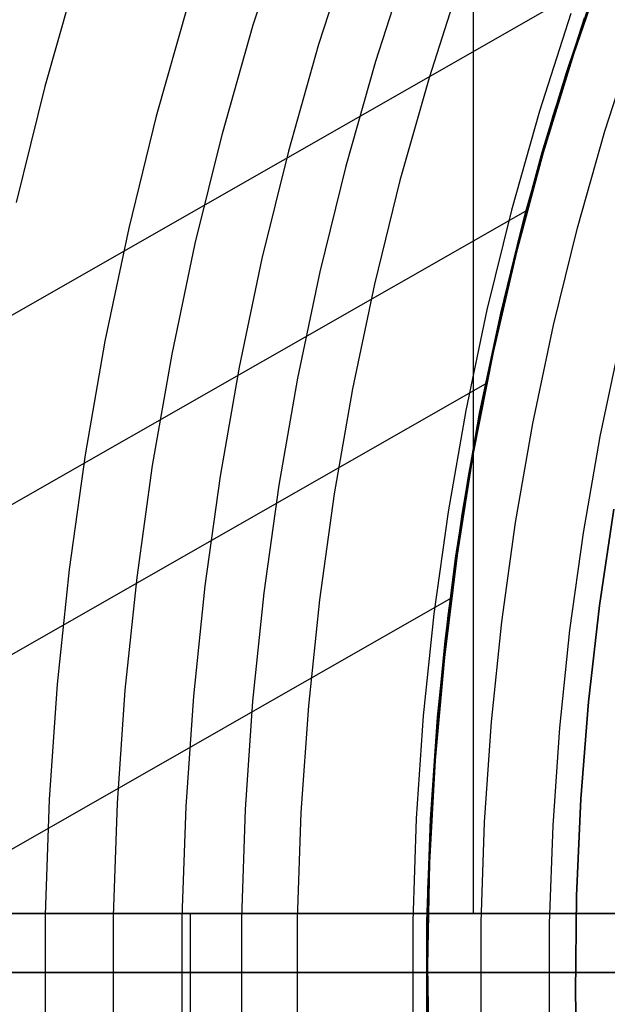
# Model space of a CAD drawing. Header units: millimetres. Extents: x 8926 to 10090, y -5004 to -3986.
# Tile 41 of 256: x 9450 to 9460, y -4354 to -4337. Entities that reach past the tile are written whole.
import ezdxf

# ---------------------------------------------------------------- set-up
doc = ezdxf.new("R2010")
doc.units = ezdxf.units.MM
for name, color, linetype in [('1', 7, 'Continuous'), ('COLOR EXT', 7, 'Continuous'), ('luz', 7, 'Continuous'), ('PLASTICO NEGRO', 7, 'Continuous')]:
    doc.layers.add(name, color=color, linetype=linetype)
doc.layers.add('BLANCO METALICO', color=7, linetype='Continuous', true_color=0xededed)

msp = doc.modelspace()

# ---------------------------------------------------------------- linework, layer by layer
at = {"layer": '1', "color": 250, "true_color": 0x111111}
for p, q in [((9456.493, -4336.385, 61.1), (9455.932, -4338.132, 61.1)), ((9459.6, -4336.987, 64.238), (9459.154, -4338.317, 64.238)), ((9459.154, -4338.317, 86.085), (9459.6, -4336.987, 86.085)), ((9458.93, -4339.039, 75.162), (9459.457, -4337.395, 75.162)), ((9455.932, -4338.132, 61.1), (9455.432, -4339.898, 61.1)), ((9459.154, -4338.317, 64.238), (9458.747, -4339.66, 64.238)), ((9458.747, -4339.66, 86.085), (9459.154, -4338.317, 86.085)), ((9458.459, -4340.7, 75.162), (9458.93, -4339.039, 75.162)), ((9458.747, -4339.66, 64.238), (9458.377, -4341.013, 64.238)), ((9458.377, -4341.013, 86.085), (9458.747, -4339.66, 86.085)), ((9455.432, -4339.898, 61.1), (9454.993, -4341.679, 61.1)), ((9458.046, -4342.376, 75.162), (9458.459, -4340.7, 75.162)), ((9458.377, -4341.013, 64.238), (9458.046, -4342.376, 64.238)), ((9458.046, -4342.376, 86.085), (9458.377, -4341.013, 86.085)), ((9454.993, -4341.679, 61.1), (9454.616, -4343.474, 61.1)), ((9457.69, -4344.066, 75.162), (9458.046, -4342.376, 75.162)), ((9458.046, -4342.376, 64.238), (9457.753, -4343.748, 64.238)), ((9457.753, -4343.748, 86.085), (9458.046, -4342.376, 86.085)), ((9454.616, -4343.474, 61.1), (9454.301, -4345.282, 61.1)), ((9457.753, -4343.748, 64.238), (9457.5, -4345.128, 64.238)), ((9457.5, -4345.128, 86.085), (9457.753, -4343.748, 86.085)), ((9457.394, -4345.767, 75.162), (9457.69, -4344.066, 75.162)), ((9457.5, -4345.128, 64.238), (9457.285, -4346.514, 64.238)), ((9457.285, -4346.514, 86.085), (9457.5, -4345.128, 86.085)), ((9454.301, -4345.282, 61.1), (9454.048, -4347.099, 61.1)), ((9457.156, -4347.477, 75.162), (9457.394, -4345.767, 75.162)), ((9457.285, -4346.514, 64.238), (9457.11, -4347.906, 64.238)), ((9457.11, -4347.906, 86.085), (9457.285, -4346.514, 86.085)), ((9454.048, -4347.099, 61.1), (9453.858, -4348.924, 61.1)), ((9456.978, -4349.194, 75.162), (9457.156, -4347.477, 75.162)), ((9457.11, -4347.906, 64.238), (9456.974, -4349.302, 64.238)), ((9456.974, -4349.302, 86.085), (9457.11, -4347.906, 86.085)), ((9453.858, -4348.924, 61.1), (9453.732, -4350.754, 61.1)), ((9456.859, -4350.917, 75.162), (9456.978, -4349.194, 75.162)), ((9456.974, -4349.302, 64.238), (9456.876, -4350.701, 64.238)), ((9456.876, -4350.701, 86.085), (9456.974, -4349.302, 86.085)), ((9456.876, -4350.701, 64.238), (9456.818, -4352.103, 64.238)), ((9456.818, -4352.103, 86.085), (9456.876, -4350.701, 86.085)), ((9453.732, -4350.754, 61.1), (9453.669, -4352.588, 61.1)), ((9456.799, -4352.642, 75.162), (9456.859, -4350.917, 75.162)), ((9456.818, -4352.103, 64.238), (9456.798, -4353.505, 64.238)), ((9456.798, -4353.505, 86.085), (9456.818, -4352.103, 86.085)), ((9453.669, -4352.588, 61.1), (9453.669, -4354.423, 61.1)), ((9456.799, -4354.369, 75.162), (9456.799, -4352.642, 75.162)), ((9479.656, -4353.505, 45.792), (9438.813, -4353.505, 45.792)), ((9453.661, -4353.505, 61.1), (9441.739, -4353.505, 61.1)), ((9453.661, -4353.505, 61.1), (9453.77, -4353.505, 61.102)), ((9453.77, -4353.505, 61.102), (9453.879, -4353.505, 61.108)), ((9453.879, -4353.505, 61.108), (9453.988, -4353.505, 61.118)), ((9453.988, -4353.505, 61.118), (9454.097, -4353.505, 61.131)), ((9454.097, -4353.505, 61.131), (9454.205, -4353.505, 61.149)), ((9454.205, -4353.505, 61.149), (9454.312, -4353.505, 61.17)), ((9454.312, -4353.505, 61.17), (9454.418, -4353.505, 61.195)), ((9454.418, -4353.505, 61.195), (9454.524, -4353.505, 61.223)), ((9454.524, -4353.505, 61.223), (9454.629, -4353.505, 61.255)), ((9454.629, -4353.505, 61.255), (9454.732, -4353.505, 61.291)), ((9454.732, -4353.505, 61.291), (9454.834, -4353.505, 61.33)), ((9454.834, -4353.505, 61.33), (9454.935, -4353.505, 61.373)), ((9454.935, -4353.505, 61.373), (9455.034, -4353.505, 61.42)), ((9455.034, -4353.505, 61.42), (9455.131, -4353.505, 61.47)), ((9455.131, -4353.505, 61.47), (9455.227, -4353.505, 61.523)), ((9455.227, -4353.505, 61.523), (9455.32, -4353.505, 61.579)), ((9455.32, -4353.505, 61.579), (9455.412, -4353.505, 61.639)), ((9455.412, -4353.505, 61.639), (9455.501, -4353.505, 61.702)), ((9455.501, -4353.505, 61.702), (9455.589, -4353.505, 61.768)), ((9455.589, -4353.505, 61.768), (9455.674, -4353.505, 61.837)), ((9455.674, -4353.505, 61.837), (9455.756, -4353.505, 61.908)), ((9455.756, -4353.505, 61.908), (9455.836, -4353.505, 61.983)), ((9455.836, -4353.505, 61.983), (9455.913, -4353.505, 62.061)), ((9455.913, -4353.505, 62.061), (9455.988, -4353.505, 62.141)), ((9455.988, -4353.505, 62.141), (9456.059, -4353.505, 62.223)), ((9456.059, -4353.505, 62.223), (9456.128, -4353.505, 62.308)), ((9456.128, -4353.505, 62.308), (9456.194, -4353.505, 62.396)), ((9456.194, -4353.505, 62.396), (9456.257, -4353.505, 62.485)), ((9456.257, -4353.505, 62.485), (9456.316, -4353.505, 62.577)), ((9456.316, -4353.505, 62.577), (9456.372, -4353.505, 62.671)), ((9456.372, -4353.505, 62.671), (9456.425, -4353.505, 62.767)), ((9456.425, -4353.505, 62.767), (9456.475, -4353.505, 62.864)), ((9456.475, -4353.505, 62.864), (9456.521, -4353.505, 62.963)), ((9456.521, -4353.505, 62.963), (9456.564, -4353.505, 63.064)), ((9456.564, -4353.505, 63.064), (9456.603, -4353.505, 63.166)), ((9456.603, -4353.505, 63.166), (9456.638, -4353.505, 63.27)), ((9456.638, -4353.505, 63.27), (9456.67, -4353.505, 63.374)), ((9456.67, -4353.505, 63.374), (9456.699, -4353.505, 63.48)), ((9456.699, -4353.505, 63.48), (9456.723, -4353.505, 63.586)), ((9456.723, -4353.505, 63.586), (9456.744, -4353.505, 63.694)), ((9456.744, -4353.505, 63.694), (9456.761, -4353.505, 63.802)), ((9456.761, -4353.505, 63.802), (9456.774, -4353.505, 63.91)), ((9456.774, -4353.505, 63.91), (9456.784, -4353.505, 64.019)), ((9456.784, -4353.505, 64.019), (9456.79, -4353.505, 64.129)), ((9456.79, -4353.505, 64.129), (9456.792, -4353.505, 64.238)), ((9456.792, -4353.505, 86.085), (9456.792, -4353.505, 64.238)), ((9456.793, -4353.505, 86.189), (9456.792, -4353.505, 86.085)), ((9456.799, -4353.505, 86.293), (9456.793, -4353.505, 86.189)), ((9456.798, -4353.505, 64.238), (9456.818, -4354.908, 64.238)), ((9456.818, -4354.908, 86.085), (9456.798, -4353.505, 86.085)), ((9456.808, -4353.505, 86.397), (9456.799, -4353.505, 86.293)), ((9456.82, -4353.505, 86.5), (9456.808, -4353.505, 86.397)), ((9456.836, -4353.505, 86.603), (9456.82, -4353.505, 86.5)), ((9456.855, -4353.505, 86.706), (9456.836, -4353.505, 86.603)), ((9456.878, -4353.505, 86.807), (9456.855, -4353.505, 86.706)), ((9456.905, -4353.505, 86.908), (9456.878, -4353.505, 86.807)), ((9456.935, -4353.505, 87.008), (9456.905, -4353.505, 86.908)), ((9456.968, -4353.505, 87.106), (9456.935, -4353.505, 87.008)), ((9457.004, -4353.505, 87.204), (9456.968, -4353.505, 87.106)), ((9457.044, -4353.505, 87.3), (9457.004, -4353.505, 87.204)), ((9457.088, -4353.505, 87.395), (9457.044, -4353.505, 87.3)), ((9457.134, -4353.505, 87.488), (9457.088, -4353.505, 87.395)), ((9457.183, -4353.505, 87.58), (9457.134, -4353.505, 87.488)), ((9457.236, -4353.505, 87.67), (9457.183, -4353.505, 87.58)), ((9457.292, -4353.505, 87.758), (9457.236, -4353.505, 87.67)), ((9457.35, -4353.505, 87.844), (9457.292, -4353.505, 87.758)), ((9457.412, -4353.505, 87.928), (9457.35, -4353.505, 87.844)), ((9457.476, -4353.505, 88.01), (9457.412, -4353.505, 87.928)), ((9457.544, -4353.505, 88.089), (9457.476, -4353.505, 88.01)), ((9457.613, -4353.505, 88.166), (9457.544, -4353.505, 88.089)), ((9457.686, -4353.505, 88.241), (9457.613, -4353.505, 88.166)), ((9457.761, -4353.505, 88.314), (9457.686, -4353.505, 88.241)), ((9457.838, -4353.505, 88.383), (9457.761, -4353.505, 88.314)), ((9457.918, -4353.505, 88.45), (9457.838, -4353.505, 88.383)), ((9458, -4353.505, 88.514), (9457.918, -4353.505, 88.45)), ((9458.084, -4353.505, 88.576), (9458, -4353.505, 88.514)), ((9458.17, -4353.505, 88.634), (9458.084, -4353.505, 88.576)), ((9458.258, -4353.505, 88.69), (9458.17, -4353.505, 88.634)), ((9458.348, -4353.505, 88.742), (9458.258, -4353.505, 88.69)), ((9458.44, -4353.505, 88.792), (9458.348, -4353.505, 88.742)), ((9458.533, -4353.505, 88.838), (9458.44, -4353.505, 88.792)), ((9458.628, -4353.505, 88.881), (9458.533, -4353.505, 88.838)), ((9458.725, -4353.505, 88.921), (9458.628, -4353.505, 88.881)), ((9458.822, -4353.505, 88.957), (9458.725, -4353.505, 88.921)), ((9458.921, -4353.505, 88.99), (9458.822, -4353.505, 88.957)), ((9459.021, -4353.505, 89.02), (9458.921, -4353.505, 88.99)), ((9459.122, -4353.505, 89.046), (9459.021, -4353.505, 89.02)), ((9459.223, -4353.505, 89.069), (9459.122, -4353.505, 89.046)), ((9459.325, -4353.505, 89.088), (9459.223, -4353.505, 89.069)), ((9459.428, -4353.505, 89.104), (9459.325, -4353.505, 89.088)), ((9459.532, -4353.505, 89.116), (9459.428, -4353.505, 89.104)), ((9459.636, -4353.505, 89.125), (9459.532, -4353.505, 89.116)), ((9459.74, -4353.505, 89.13), (9459.636, -4353.505, 89.125)), ((9459.844, -4353.505, 89.131), (9459.74, -4353.505, 89.13))]:
    msp.add_line(p, q, dxfattribs=at)
at = {"layer": '1', "color": 29, "true_color": 0x4d342b}
for p, q in [((9459.839, -4336.368, 34.462), (9459.272, -4338.01, 34.462)), ((9459.839, -4336.368, 42.462), (9459.272, -4338.01, 42.462)), ((9459.839, -4336.368, 70.562), (9459.272, -4338.01, 70.562)), ((9459.839, -4336.368, 76.062), (9459.272, -4338.01, 76.062)), ((9459.272, -4338.01, 38.462), (9459.839, -4336.368, 38.462)), ((9459.272, -4338.01, 73.312), (9459.839, -4336.368, 73.312)), ((9459.702, -4336.75, 34.462), (9431.81, -4352.685, 34.462)), ((9459.272, -4338.01, 34.462), (9458.762, -4339.671, 34.462)), ((9459.272, -4338.01, 42.462), (9458.762, -4339.671, 42.462)), ((9459.272, -4338.01, 70.562), (9458.762, -4339.671, 70.562)), ((9459.272, -4338.01, 76.062), (9458.762, -4339.671, 76.062)), ((9458.762, -4339.671, 38.462), (9459.272, -4338.01, 38.462)), ((9458.762, -4339.671, 73.312), (9459.272, -4338.01, 73.312)), ((9458.762, -4339.671, 34.462), (9458.311, -4341.349, 34.462)), ((9458.762, -4339.671, 42.462), (9458.311, -4341.349, 42.462)), ((9458.762, -4339.671, 70.562), (9458.311, -4341.349, 70.562)), ((9458.762, -4339.671, 76.062), (9458.311, -4341.349, 76.062)), ((9458.311, -4341.349, 38.462), (9458.762, -4339.671, 38.462)), ((9458.311, -4341.349, 73.312), (9458.762, -4339.671, 73.312)), ((9458.495, -4340.637, 42.462), (9437.309, -4352.74, 42.462)), ((9458.311, -4341.349, 34.462), (9457.917, -4343.042, 34.462)), ((9458.311, -4341.349, 42.462), (9457.917, -4343.042, 42.462)), ((9458.311, -4341.349, 70.562), (9457.917, -4343.042, 70.562)), ((9458.311, -4341.349, 76.062), (9457.917, -4343.042, 76.062)), ((9457.917, -4343.042, 38.462), (9458.311, -4341.349, 38.462)), ((9457.917, -4343.042, 73.312), (9458.311, -4341.349, 73.312)), ((9457.917, -4343.042, 34.462), (9457.583, -4344.747, 34.462)), ((9457.917, -4343.042, 42.462), (9457.583, -4344.747, 42.462)), ((9457.917, -4343.042, 70.562), (9457.583, -4344.747, 70.562)), ((9457.917, -4343.042, 76.062), (9457.583, -4344.747, 76.062)), ((9457.583, -4344.747, 38.462), (9457.917, -4343.042, 38.462)), ((9457.583, -4344.747, 73.312), (9457.917, -4343.042, 73.312)), ((9457.81, -4343.557, 76.062), (9441.659, -4352.784, 76.062)), ((9457.583, -4344.747, 34.462), (9457.309, -4346.463, 34.462)), ((9457.583, -4344.747, 42.462), (9457.309, -4346.463, 42.462)), ((9457.583, -4344.747, 70.562), (9457.309, -4346.463, 70.562)), ((9457.583, -4344.747, 76.062), (9457.309, -4346.463, 76.062)), ((9457.309, -4346.463, 38.462), (9457.583, -4344.747, 38.462)), ((9457.309, -4346.463, 73.312), (9457.583, -4344.747, 73.312)), ((9457.309, -4346.463, 34.462), (9457.094, -4348.187, 34.462)), ((9457.309, -4346.463, 42.462), (9457.094, -4348.187, 42.462)), ((9457.309, -4346.463, 70.562), (9457.094, -4348.187, 70.562)), ((9457.309, -4346.463, 76.062), (9457.094, -4348.187, 76.062)), ((9457.094, -4348.187, 38.462), (9457.309, -4346.463, 38.462)), ((9457.094, -4348.187, 73.312), (9457.309, -4346.463, 73.312)), ((9457.211, -4347.184, 70.562), (9447.309, -4352.841, 70.562)), ((9457.094, -4348.187, 34.462), (9456.939, -4349.918, 34.462)), ((9457.094, -4348.187, 42.462), (9456.939, -4349.918, 42.462)), ((9457.094, -4348.187, 70.562), (9456.939, -4349.918, 70.562)), ((9457.094, -4348.187, 76.062), (9456.939, -4349.918, 76.062)), ((9456.939, -4349.918, 38.462), (9457.094, -4348.187, 38.462)), ((9456.939, -4349.918, 73.312), (9457.094, -4348.187, 73.312)), ((9456.939, -4349.918, 34.462), (9456.845, -4351.653, 34.462)), ((9456.939, -4349.918, 42.462), (9456.845, -4351.653, 42.462)), ((9456.939, -4349.918, 70.562), (9456.845, -4351.653, 70.562)), ((9456.939, -4349.918, 76.062), (9456.845, -4351.653, 76.062)), ((9456.845, -4351.653, 38.462), (9456.939, -4349.918, 38.462)), ((9456.845, -4351.653, 73.312), (9456.939, -4349.918, 73.312)), ((9456.845, -4351.653, 34.462), (9456.81, -4353.39, 34.462)), ((9456.845, -4351.653, 42.462), (9456.81, -4353.39, 42.462)), ((9456.845, -4351.653, 70.562), (9456.81, -4353.39, 70.562)), ((9456.845, -4351.653, 76.062), (9456.81, -4353.39, 76.062)), ((9456.81, -4353.39, 38.462), (9456.845, -4351.653, 38.462)), ((9456.81, -4353.39, 73.312), (9456.845, -4351.653, 73.312)), ((9456.81, -4353.39, 34.462), (9456.837, -4355.127, 34.462)), ((9456.81, -4353.39, 42.462), (9456.837, -4355.127, 42.462)), ((9456.81, -4353.39, 70.562), (9456.837, -4355.127, 70.562)), ((9456.81, -4353.39, 76.062), (9456.837, -4355.127, 76.062)), ((9456.837, -4355.127, 38.462), (9456.81, -4353.39, 38.462)), ((9456.837, -4355.127, 73.312), (9456.81, -4353.39, 73.312))]:
    msp.add_line(p, q, dxfattribs=at)
at = {"layer": 'BLANCO METALICO'}
for p, q in [((9481.305, -4353.505, 219.116), (9408.605, -4353.505, 219.116)), ((9408.605, -4353.505, 219.916), (9481.805, -4353.505, 219.916))]:
    msp.add_line(p, q, dxfattribs=at)
at = {"layer": 'COLOR EXT', "color": 30, "true_color": 0xff8d00}
for p, q in [((9457.584, -4352.505, 21.262), (9457.584, -4305.698, 21.262)), ((9433.812, -4352.505, 21.262), (9471.819, -4352.505, 21.262)), ((9471.819, -4352.505, 25.262), (9433.812, -4352.505, 25.262)), ((9433.812, -4352.505, 23.262), (9471.819, -4352.505, 23.262)), ((9452.809, -4354.505, 25.262), (9452.809, -4352.505, 25.262)), ((9452.816, -4352.505, 21.262), (9452.816, -4352.505, 25.262)), ((9471.805, -4353.505, 25.262), (9433.805, -4353.505, 25.262)), ((9474.305, -4353.505, 19.162), (9442.52, -4353.505, 19.162))]:
    msp.add_line(p, q, dxfattribs=at)
at = {"layer": 'luz', "color": 7, "true_color": 0xffffff}
for p, q in [((9453.869, -4337.51, -26.895), (9454.453, -4335.692, -26.895)), ((9455.544, -4336.063, -27.202), (9454.973, -4337.843, -27.202)), ((9450.902, -4336.613, -27.65), (9450.352, -4338.553, -27.65)), ((9457.388, -4336.691, -26.139), (9456.837, -4338.406, -26.139)), ((9452.766, -4337.176, -26.587), (9452.234, -4339.051, -26.587)), ((9459.231, -4337.318, -25.076), (9458.701, -4338.97, -25.076)), ((9453.349, -4339.346, -26.895), (9453.869, -4337.51, -26.895)), ((9459.804, -4339.303, -25.384), (9460.322, -4337.689, -25.384)), ((9454.973, -4337.843, -27.202), (9454.463, -4339.642, -27.202)), ((9450.352, -4338.553, -27.65), (9449.869, -4340.51, -27.65)), ((9456.837, -4338.406, -26.139), (9456.345, -4340.14, -26.139)), ((9452.234, -4339.051, -26.587), (9451.768, -4340.943, -26.587)), ((9458.701, -4338.97, -25.076), (9458.228, -4340.639, -25.076)), ((9452.892, -4341.2, -26.895), (9453.349, -4339.346, -26.895)), ((9459.342, -4340.934, -25.384), (9459.804, -4339.303, -25.384)), ((9454.463, -4339.642, -27.202), (9454.016, -4341.456, -27.202)), ((9456.345, -4340.14, -26.139), (9455.914, -4341.89, -26.139)), ((9458.228, -4340.639, -25.076), (9457.812, -4342.323, -25.076)), ((9451.768, -4340.943, -26.587), (9451.367, -4342.851, -26.587)), ((9458.936, -4342.58, -25.384), (9459.342, -4340.934, -25.384)), ((9452.499, -4343.068, -26.895), (9452.892, -4341.2, -26.895)), ((9454.016, -4341.456, -27.202), (9453.631, -4343.286, -27.202)), ((9455.914, -4341.89, -26.139), (9455.543, -4343.653, -26.139)), ((9457.812, -4342.323, -25.076), (9457.456, -4344.021, -25.076)), ((9458.588, -4344.238, -25.384), (9458.936, -4342.58, -25.384)), ((9451.367, -4342.851, -26.587), (9451.032, -4344.77, -26.587)), ((9460.06, -4342.836, -25.691), (9459.72, -4344.456, -25.691)), ((9452.171, -4344.949, -26.895), (9452.499, -4343.068, -26.895)), ((9453.631, -4343.286, -27.202), (9453.31, -4345.127, -27.202)), ((9455.543, -4343.653, -26.139), (9455.234, -4345.428, -26.139)), ((9457.456, -4344.021, -25.076), (9457.158, -4345.73, -25.076)), ((9458.297, -4345.908, -25.384), (9458.588, -4344.238, -25.384)), ((9459.72, -4344.456, -25.691), (9459.436, -4346.086, -25.691)), ((9451.032, -4344.77, -26.587), (9450.764, -4346.701, -26.587)), ((9451.908, -4346.84, -26.895), (9452.171, -4344.949, -26.895)), ((9453.31, -4345.127, -27.202), (9453.053, -4346.979, -27.202)), ((9455.234, -4345.428, -26.139), (9454.986, -4347.213, -26.139)), ((9457.158, -4345.73, -25.076), (9456.919, -4347.448, -25.076)), ((9458.063, -4347.587, -25.384), (9458.297, -4345.908, -25.384)), ((9459.436, -4346.086, -25.691), (9459.208, -4347.726, -25.691)), ((9450.764, -4346.701, -26.587), (9450.563, -4348.639, -26.587)), ((9451.711, -4348.738, -26.895), (9451.908, -4346.84, -26.895)), ((9453.053, -4346.979, -27.202), (9452.86, -4348.838, -27.202)), ((9454.986, -4347.213, -26.139), (9454.8, -4349.006, -26.139)), ((9456.919, -4347.448, -25.076), (9456.739, -4349.173, -25.076)), ((9457.888, -4349.273, -25.384), (9458.063, -4347.587, -25.384)), ((9459.208, -4347.726, -25.691), (9459.037, -4349.372, -25.691)), ((9450.563, -4348.639, -26.587), (9450.428, -4350.583, -26.587)), ((9451.579, -4350.643, -26.895), (9451.711, -4348.738, -26.895)), ((9452.86, -4348.838, -27.202), (9452.731, -4350.703, -27.202)), ((9454.8, -4349.006, -26.139), (9454.675, -4350.803, -26.139)), ((9456.739, -4349.173, -25.076), (9456.62, -4350.904, -25.076)), ((9457.771, -4350.964, -25.384), (9457.888, -4349.273, -25.384)), ((9459.037, -4349.372, -25.691), (9458.922, -4351.023, -25.691)), ((9450.428, -4350.583, -26.587), (9450.361, -4352.531, -26.587)), ((9451.514, -4352.551, -26.895), (9451.579, -4350.643, -26.895)), ((9452.731, -4350.703, -27.202), (9452.666, -4352.571, -27.202)), ((9454.675, -4350.803, -26.139), (9454.613, -4352.604, -26.139)), ((9456.62, -4350.904, -25.076), (9456.56, -4352.638, -25.076)), ((9457.713, -4352.658, -25.384), (9457.771, -4350.964, -25.384)), ((9458.922, -4351.023, -25.691), (9458.865, -4352.678, -25.691)), ((9450.361, -4352.531, -26.587), (9450.361, -4354.48, -26.587)), ((9451.514, -4354.46, -26.895), (9451.514, -4352.551, -26.895)), ((9452.666, -4352.571, -27.202), (9452.666, -4354.44, -27.202)), ((9454.613, -4352.604, -26.139), (9454.613, -4354.406, -26.139)), ((9456.56, -4352.638, -25.076), (9456.56, -4354.373, -25.076)), ((9457.713, -4354.353, -25.384), (9457.713, -4352.658, -25.384)), ((9458.865, -4352.678, -25.691), (9458.865, -4354.333, -25.691)), ((9448.812, -4353.505, -22.328), (9455.08, -4353.505, -20.432)), ((9449.882, -4353.505, -26.636), (9449.961, -4353.505, -26.621)), ((9449.961, -4353.505, -26.621), (9450.04, -4353.505, -26.608)), ((9450.04, -4353.505, -26.608), (9450.119, -4353.505, -26.599)), ((9450.119, -4353.505, -26.599), (9450.199, -4353.505, -26.592)), ((9450.199, -4353.505, -26.592), (9450.279, -4353.505, -26.588)), ((9450.279, -4353.505, -26.588), (9450.359, -4353.505, -26.587)), ((9450.359, -4353.505, -26.587), (9450.439, -4353.505, -26.589)), ((9450.439, -4353.505, -26.589), (9450.519, -4353.505, -26.593)), ((9450.519, -4353.505, -26.593), (9450.599, -4353.505, -26.6)), ((9450.599, -4353.505, -26.6), (9450.678, -4353.505, -26.61)), ((9450.678, -4353.505, -26.61), (9450.757, -4353.505, -26.623)), ((9450.757, -4353.505, -26.623), (9450.836, -4353.505, -26.638)), ((9450.836, -4353.505, -26.638), (9450.914, -4353.505, -26.656)), ((9450.914, -4353.505, -26.656), (9450.991, -4353.505, -26.677)), ((9450.991, -4353.505, -26.677), (9451.067, -4353.505, -26.7)), ((9451.067, -4353.505, -26.7), (9451.143, -4353.505, -26.726)), ((9451.143, -4353.505, -26.726), (9451.218, -4353.505, -26.755)), ((9451.218, -4353.505, -26.755), (9451.291, -4353.505, -26.786)), ((9451.291, -4353.505, -26.786), (9451.364, -4353.505, -26.82)), ((9451.364, -4353.505, -26.82), (9451.435, -4353.505, -26.856)), ((9451.435, -4353.505, -26.856), (9451.505, -4353.505, -26.895)), ((9451.575, -4353.505, -26.933), (9451.505, -4353.505, -26.895)), ((9451.647, -4353.505, -26.97), (9451.575, -4353.505, -26.933)), ((9451.719, -4353.505, -27.003), (9451.647, -4353.505, -26.97)), ((9451.793, -4353.505, -27.035), (9451.719, -4353.505, -27.003)), ((9451.868, -4353.505, -27.063), (9451.793, -4353.505, -27.035)), ((9451.943, -4353.505, -27.089), (9451.868, -4353.505, -27.063)), ((9452.02, -4353.505, -27.113), (9451.943, -4353.505, -27.089)), ((9452.097, -4353.505, -27.133), (9452.02, -4353.505, -27.113)), ((9452.175, -4353.505, -27.151), (9452.097, -4353.505, -27.133)), ((9452.254, -4353.505, -27.167), (9452.175, -4353.505, -27.151)), ((9452.333, -4353.505, -27.179), (9452.254, -4353.505, -27.167)), ((9452.412, -4353.505, -27.189), (9452.333, -4353.505, -27.179)), ((9452.492, -4353.505, -27.196), (9452.412, -4353.505, -27.189)), ((9452.571, -4353.505, -27.201), (9452.492, -4353.505, -27.196)), ((9452.651, -4353.505, -27.202), (9452.571, -4353.505, -27.201)), ((9452.731, -4353.505, -27.201), (9452.651, -4353.505, -27.202)), ((9452.811, -4353.505, -27.197), (9452.731, -4353.505, -27.201)), ((9452.891, -4353.505, -27.191), (9452.811, -4353.505, -27.197)), ((9452.971, -4353.505, -27.181), (9452.891, -4353.505, -27.191)), ((9453.05, -4353.505, -27.169), (9452.971, -4353.505, -27.181)), ((9453.128, -4353.505, -27.154), (9453.05, -4353.505, -27.169)), ((9453.206, -4353.505, -27.137), (9453.128, -4353.505, -27.154)), ((9453.284, -4353.505, -27.116), (9453.206, -4353.505, -27.137)), ((9453.36, -4353.505, -27.093), (9453.284, -4353.505, -27.116)), ((9453.436, -4353.505, -27.068), (9453.36, -4353.505, -27.093)), ((9453.511, -4353.505, -27.04), (9453.436, -4353.505, -27.068)), ((9453.585, -4353.505, -27.009), (9453.511, -4353.505, -27.04)), ((9453.658, -4353.505, -26.976), (9453.585, -4353.505, -27.009)), ((9453.729, -4353.505, -26.94), (9453.658, -4353.505, -26.976)), ((9453.799, -4353.505, -26.901), (9453.729, -4353.505, -26.94)), ((9453.868, -4353.505, -26.861), (9453.799, -4353.505, -26.901)), ((9453.936, -4353.505, -26.818), (9453.868, -4353.505, -26.861)), ((9454.002, -4353.505, -26.773), (9453.936, -4353.505, -26.818)), ((9454.066, -4353.505, -26.725), (9454.002, -4353.505, -26.773)), ((9454.129, -4353.505, -26.675), (9454.066, -4353.505, -26.725)), ((9454.19, -4353.505, -26.623), (9454.129, -4353.505, -26.675)), ((9454.249, -4353.505, -26.569), (9454.19, -4353.505, -26.623)), ((9454.306, -4353.505, -26.513), (9454.249, -4353.505, -26.569)), ((9454.361, -4353.505, -26.456), (9454.306, -4353.505, -26.513)), ((9454.414, -4353.505, -26.396), (9454.361, -4353.505, -26.456)), ((9454.465, -4353.505, -26.334), (9454.414, -4353.505, -26.396)), ((9454.514, -4353.505, -26.271), (9454.465, -4353.505, -26.334)), ((9454.561, -4353.505, -26.206), (9454.514, -4353.505, -26.271)), ((9454.605, -4353.505, -26.139), (9454.561, -4353.505, -26.206)), ((9454.605, -4353.505, -26.139), (9454.65, -4353.505, -26.073)), ((9454.65, -4353.505, -26.073), (9454.696, -4353.505, -26.008)), ((9454.696, -4353.505, -26.008), (9454.745, -4353.505, -25.945)), ((9454.745, -4353.505, -25.945), (9454.796, -4353.505, -25.883)), ((9454.796, -4353.505, -25.883), (9454.85, -4353.505, -25.823)), ((9454.85, -4353.505, -25.823), (9454.905, -4353.505, -25.765)), ((9454.905, -4353.505, -25.765), (9454.962, -4353.505, -25.709)), ((9454.962, -4353.505, -25.709), (9455.021, -4353.505, -25.655)), ((9455.021, -4353.505, -25.655), (9455.082, -4353.505, -25.603)), ((9455.08, -4353.505, -20.432), (9461.41, -4353.505, -18.754)), ((9455.082, -4353.505, -25.603), (9455.145, -4353.505, -25.554)), ((9455.145, -4353.505, -25.554), (9455.209, -4353.505, -25.506)), ((9455.209, -4353.505, -25.506), (9455.275, -4353.505, -25.461)), ((9455.275, -4353.505, -25.461), (9455.342, -4353.505, -25.418)), ((9455.342, -4353.505, -25.418), (9455.411, -4353.505, -25.377)), ((9455.411, -4353.505, -25.377), (9455.481, -4353.505, -25.339)), ((9455.481, -4353.505, -25.339), (9455.553, -4353.505, -25.303)), ((9455.553, -4353.505, -25.303), (9455.626, -4353.505, -25.27)), ((9455.626, -4353.505, -25.27), (9455.7, -4353.505, -25.239)), ((9455.7, -4353.505, -25.239), (9455.774, -4353.505, -25.211)), ((9455.774, -4353.505, -25.211), (9455.85, -4353.505, -25.185)), ((9455.85, -4353.505, -25.185), (9455.927, -4353.505, -25.162)), ((9455.927, -4353.505, -25.162), (9456.004, -4353.505, -25.142)), ((9456.004, -4353.505, -25.142), (9456.082, -4353.505, -25.125)), ((9456.082, -4353.505, -25.125), (9456.161, -4353.505, -25.11)), ((9456.161, -4353.505, -25.11), (9456.24, -4353.505, -25.097)), ((9456.24, -4353.505, -25.097), (9456.319, -4353.505, -25.088)), ((9456.319, -4353.505, -25.088), (9456.399, -4353.505, -25.081)), ((9456.399, -4353.505, -25.081), (9456.479, -4353.505, -25.077)), ((9456.479, -4353.505, -25.077), (9456.559, -4353.505, -25.076)), ((9456.559, -4353.505, -25.076), (9456.639, -4353.505, -25.078)), ((9456.639, -4353.505, -25.078), (9456.719, -4353.505, -25.082)), ((9456.719, -4353.505, -25.082), (9456.799, -4353.505, -25.089)), ((9456.799, -4353.505, -25.089), (9456.878, -4353.505, -25.099)), ((9456.878, -4353.505, -25.099), (9456.957, -4353.505, -25.112)), ((9456.957, -4353.505, -25.112), (9457.036, -4353.505, -25.127)), ((9457.036, -4353.505, -25.127), (9457.114, -4353.505, -25.145)), ((9457.114, -4353.505, -25.145), (9457.191, -4353.505, -25.166)), ((9457.191, -4353.505, -25.166), (9457.267, -4353.505, -25.189)), ((9457.267, -4353.505, -25.189), (9457.343, -4353.505, -25.215)), ((9457.343, -4353.505, -25.215), (9457.418, -4353.505, -25.244)), ((9457.418, -4353.505, -25.244), (9457.491, -4353.505, -25.275)), ((9457.491, -4353.505, -25.275), (9457.564, -4353.505, -25.309)), ((9457.564, -4353.505, -25.309), (9457.635, -4353.505, -25.345)), ((9457.635, -4353.505, -25.345), (9457.705, -4353.505, -25.384)), ((9457.775, -4353.505, -25.422), (9457.705, -4353.505, -25.384)), ((9457.847, -4353.505, -25.459), (9457.775, -4353.505, -25.422)), ((9457.919, -4353.505, -25.492), (9457.847, -4353.505, -25.459)), ((9457.993, -4353.505, -25.524), (9457.919, -4353.505, -25.492)), ((9458.068, -4353.505, -25.552), (9457.993, -4353.505, -25.524)), ((9458.143, -4353.505, -25.578), (9458.068, -4353.505, -25.552)), ((9458.22, -4353.505, -25.602), (9458.143, -4353.505, -25.578)), ((9458.297, -4353.505, -25.622), (9458.22, -4353.505, -25.602)), ((9458.375, -4353.505, -25.64), (9458.297, -4353.505, -25.622)), ((9458.454, -4353.505, -25.656), (9458.375, -4353.505, -25.64)), ((9458.533, -4353.505, -25.668), (9458.454, -4353.505, -25.656)), ((9458.612, -4353.505, -25.678), (9458.533, -4353.505, -25.668)), ((9458.692, -4353.505, -25.685), (9458.612, -4353.505, -25.678)), ((9458.771, -4353.505, -25.69), (9458.692, -4353.505, -25.685)), ((9458.851, -4353.505, -25.691), (9458.771, -4353.505, -25.69)), ((9458.931, -4353.505, -25.69), (9458.851, -4353.505, -25.691)), ((9459.011, -4353.505, -25.686), (9458.931, -4353.505, -25.69)), ((9459.091, -4353.505, -25.68), (9459.011, -4353.505, -25.686)), ((9459.171, -4353.505, -25.67), (9459.091, -4353.505, -25.68)), ((9459.25, -4353.505, -25.658), (9459.171, -4353.505, -25.67)), ((9459.328, -4353.505, -25.643), (9459.25, -4353.505, -25.658)), ((9459.406, -4353.505, -25.626), (9459.328, -4353.505, -25.643)), ((9459.484, -4353.505, -25.605), (9459.406, -4353.505, -25.626)), ((9459.56, -4353.505, -25.582), (9459.484, -4353.505, -25.605)), ((9459.636, -4353.505, -25.557), (9459.56, -4353.505, -25.582)), ((9459.711, -4353.505, -25.529), (9459.636, -4353.505, -25.557)), ((9459.785, -4353.505, -25.498), (9459.711, -4353.505, -25.529)), ((9459.858, -4353.505, -25.465), (9459.785, -4353.505, -25.498))]:
    msp.add_line(p, q, dxfattribs=at)
at = {"layer": 'PLASTICO NEGRO', "color": 254, "true_color": 0xcad1ee}
for p, q in [((9459.953, -4345.686, 33.562), (9459.711, -4347.308, 33.562)), ((9459.711, -4347.308, 35.062), (9459.953, -4345.686, 35.062)), ((9459.953, -4345.686, 34.312), (9459.711, -4347.308, 34.312)), ((9459.711, -4347.308, 33.562), (9459.525, -4348.937, 33.562)), ((9459.525, -4348.937, 35.062), (9459.711, -4347.308, 35.062)), ((9459.711, -4347.308, 34.312), (9459.525, -4348.937, 34.312)), ((9459.525, -4348.937, 33.562), (9459.396, -4350.572, 33.562)), ((9459.396, -4350.572, 35.062), (9459.525, -4348.937, 35.062)), ((9459.525, -4348.937, 34.312), (9459.396, -4350.572, 34.312)), ((9459.396, -4350.572, 33.562), (9459.323, -4352.21, 33.562)), ((9459.323, -4352.21, 35.062), (9459.396, -4350.572, 35.062)), ((9459.396, -4350.572, 34.312), (9459.323, -4352.21, 34.312)), ((9459.323, -4352.21, 33.562), (9459.307, -4353.85, 33.562)), ((9459.307, -4353.85, 35.062), (9459.323, -4352.21, 35.062)), ((9459.323, -4352.21, 34.312), (9459.307, -4353.85, 34.312)), ((9459.307, -4353.85, 33.562), (9459.347, -4355.489, 33.562)), ((9459.347, -4355.489, 35.062), (9459.307, -4353.85, 35.062)), ((9459.307, -4353.85, 34.312), (9459.347, -4355.489, 34.312))]:
    msp.add_line(p, q, dxfattribs=at)

doc.saveas('drawing.dxf')
